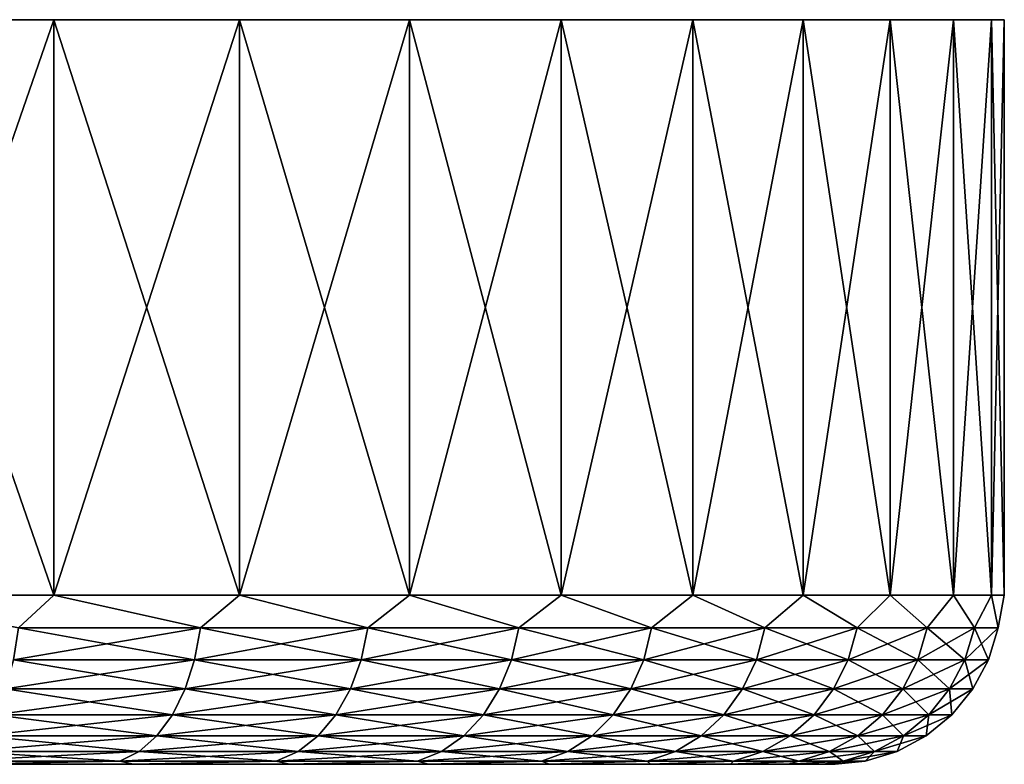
# Model space of a CAD drawing. Header units: metres. Extents: x -128 to 173, y -23 to 79.
# Tile 34 of 129: x -61 to -46, y 68 to 79. Entities that reach past the tile are written whole.
import ezdxf

# ---------------------------------------------------------------- set-up
doc = ezdxf.new("R2010")
doc.units = ezdxf.units.M
doc.layers.add('solid_ORA_153_SW0001', color=7, linetype='CONTINUOUS')

msp = doc.modelspace()

# ---------------------------------------------------------------- linework, layer by layer
at = {"layer": 'solid_ORA_153_SW0001'}
for points in [[(-63.483486, 70.300003, -27.029064), (-63.483467, 78.800003, -27.029057), (-60.539047, 78.800003, -25.401733)], [(-60.539036, 70.300003, -25.401724), (-63.483486, 70.300003, -27.029064), (-60.539047, 78.800003, -25.401733)], [(-63.483486, 70.300003, 27.029064), (-60.539036, 70.300003, 25.401724), (-63.483467, 78.800003, 27.029057)], [(-60.539047, 78.800003, 25.401733), (-60.539047, 78.800003, -25.401733), (-63.483467, 78.800003, -27.029057)], [(-63.483467, 78.800003, 27.029057), (-60.539047, 78.800003, 25.401733), (-63.483467, 78.800003, -27.029057)], [(-60.539036, 70.300003, 25.401724), (-60.539047, 78.800003, 25.401733), (-63.483467, 78.800003, 27.029057)], [(-57.79533, 78.800003, 23.454964), (-57.79533, 78.800003, -23.454964), (-60.539047, 78.800003, -25.401733)], [(-60.539036, 70.300003, -25.401724), (-60.539047, 78.800003, -25.401733), (-57.79533, 78.800003, -23.454964)], [(-60.539047, 78.800003, 25.401733), (-57.79533, 78.800003, 23.454964), (-60.539047, 78.800003, -25.401733)], [(-57.795303, 70.300003, 23.454943), (-57.79533, 78.800003, 23.454964), (-60.539047, 78.800003, 25.401733)], [(-60.539036, 70.300003, 25.401724), (-57.795303, 70.300003, 23.454943), (-60.539047, 78.800003, 25.401733)], [(-57.795303, 70.300003, -23.454943), (-60.539036, 70.300003, -25.401724), (-57.79533, 78.800003, -23.454964)], [(-55.28677, 78.800003, 21.213175), (-55.28677, 78.800003, -21.213175), (-57.79533, 78.800003, -23.454964)], [(-57.795303, 70.300003, -23.454943), (-57.79533, 78.800003, -23.454964), (-55.28677, 78.800003, -21.213175)], [(-57.79533, 78.800003, 23.454964), (-55.28677, 78.800003, 21.213175), (-57.79533, 78.800003, -23.454964)], [(-55.286797, 70.300003, 21.213202), (-55.28677, 78.800003, 21.213175), (-57.79533, 78.800003, 23.454964)], [(-57.795303, 70.300003, 23.454943), (-55.286797, 70.300003, 21.213202), (-57.79533, 78.800003, 23.454964)], [(-55.286797, 70.300003, -21.213202), (-57.795303, 70.300003, -23.454943), (-55.28677, 78.800003, -21.213175)], [(-55.286797, 70.300003, -21.213202), (-55.28677, 78.800003, -21.213175), (-53.044987, 78.800003, -18.704609)], [(-53.045055, 70.300003, -18.704693), (-55.286797, 70.300003, -21.213202), (-53.044987, 78.800003, -18.704609)], [(-55.286797, 70.300003, 21.213202), (-53.045055, 70.300003, 18.704693), (-55.28677, 78.800003, 21.213175)], [(-53.044987, 78.800003, 18.704609), (-53.044987, 78.800003, -18.704609), (-55.28677, 78.800003, -21.213175)], [(-55.28677, 78.800003, 21.213175), (-53.044987, 78.800003, 18.704609), (-55.28677, 78.800003, -21.213175)], [(-53.045055, 70.300003, 18.704693), (-53.044987, 78.800003, 18.704609), (-55.28677, 78.800003, 21.213175)], [(-53.045055, 70.300003, -18.704693), (-53.044987, 78.800003, -18.704609), (-51.098244, 78.800003, -15.960915)], [(-51.098274, 70.300003, -15.960961), (-53.045055, 70.300003, -18.704693), (-51.098244, 78.800003, -15.960915)], [(-53.045055, 70.300003, 18.704693), (-51.098274, 70.300003, 15.960961), (-53.044987, 78.800003, 18.704609)], [(-51.098244, 78.800003, 15.960915), (-51.098244, 78.800003, -15.960915), (-53.044987, 78.800003, -18.704609)], [(-53.044987, 78.800003, 18.704609), (-51.098244, 78.800003, 15.960915), (-53.044987, 78.800003, -18.704609)], [(-51.098274, 70.300003, 15.960961), (-51.098244, 78.800003, 15.960915), (-53.044987, 78.800003, 18.704609)], [(-51.098274, 70.300003, -15.960961), (-51.098244, 78.800003, -15.960915), (-49.470974, 78.800003, -13.016595)], [(-49.470932, 70.300003, -13.016511), (-51.098274, 70.300003, -15.960961), (-49.470974, 78.800003, -13.016595)], [(-51.098274, 70.300003, 15.960961), (-49.470932, 70.300003, 13.016511), (-51.098244, 78.800003, 15.960915)], [(-49.470974, 78.800003, 13.016595), (-49.470974, 78.800003, -13.016595), (-51.098244, 78.800003, -15.960915)], [(-51.098244, 78.800003, 15.960915), (-49.470974, 78.800003, 13.016595), (-51.098244, 78.800003, -15.960915)], [(-49.470932, 70.300003, 13.016511), (-49.470974, 78.800003, 13.016595), (-51.098244, 78.800003, 15.960915)], [(-48.183533, 78.800003, 9.908461), (-48.183533, 78.800003, -9.908461), (-49.470974, 78.800003, -13.016595)], [(-49.470932, 70.300003, -13.016511), (-49.470974, 78.800003, -13.016595), (-48.183533, 78.800003, -9.908461)], [(-49.470974, 78.800003, 13.016595), (-48.183533, 78.800003, 9.908461), (-49.470974, 78.800003, -13.016595)], [(-48.183498, 70.300003, 9.908371), (-48.183533, 78.800003, 9.908461), (-49.470974, 78.800003, 13.016595)], [(-49.470932, 70.300003, 13.016511), (-48.183498, 70.300003, 9.908371), (-49.470974, 78.800003, 13.016595)], [(-48.183498, 70.300003, -9.908371), (-49.470932, 70.300003, -13.016511), (-48.183533, 78.800003, -9.908461)], [(-47.252167, 78.800003, 6.675634), (-47.252167, 78.800003, -6.675634), (-48.183533, 78.800003, -9.908461)], [(-48.183498, 70.300003, -9.908371), (-48.183533, 78.800003, -9.908461), (-47.252167, 78.800003, -6.675634)], [(-48.183533, 78.800003, 9.908461), (-47.252167, 78.800003, 6.675634), (-48.183533, 78.800003, -9.908461)], [(-47.252163, 70.300003, 6.675627), (-47.252167, 78.800003, 6.675634), (-48.183533, 78.800003, 9.908461)], [(-48.183498, 70.300003, 9.908371), (-47.252163, 70.300003, 6.675627), (-48.183533, 78.800003, 9.908461)], [(-47.252163, 70.300003, -6.675627), (-48.183498, 70.300003, -9.908371), (-47.252167, 78.800003, -6.675634)], [(-46.688629, 78.800003, 3.358904), (-46.688629, 78.800003, -3.358904), (-47.252167, 78.800003, -6.675634)], [(-47.252163, 70.300003, -6.675627), (-47.252167, 78.800003, -6.675634), (-46.688629, 78.800003, -3.358904)], [(-47.252167, 78.800003, 6.675634), (-46.688629, 78.800003, 3.358904), (-47.252167, 78.800003, -6.675634)], [(-46.688633, 70.300003, 3.358934), (-46.688629, 78.800003, 3.358904), (-47.252167, 78.800003, 6.675634)], [(-47.252163, 70.300003, 6.675627), (-46.688633, 70.300003, 3.358934), (-47.252167, 78.800003, 6.675634)], [(-46.688633, 70.300003, -3.358934), (-47.252163, 70.300003, -6.675627), (-46.688629, 78.800003, -3.358904)], [(-46.688633, 70.300003, -3.358934), (-46.688629, 78.800003, -3.358904), (-46.5, 78.800003)], [(-46.5, 70.300003, 0), (-46.688633, 70.300003, -3.358934), (-46.5, 78.800003)], [(-46.688633, 70.300003, 3.358934), (-46.5, 70.300003, 0), (-46.688629, 78.800003, 3.358904)], [(-46.688629, 78.800003, 3.358904), (-46.5, 78.800003), (-46.688629, 78.800003, -3.358904)], [(-46.5, 70.300003, 0), (-46.5, 78.800003), (-46.688629, 78.800003, 3.358904)], [(-61.057854, 69.815163, -25.665045), (-63.483486, 70.300003, -27.029064), (-60.539036, 70.300003, -25.401724)], [(-61.057854, 69.815163, 25.665045), (-60.539036, 70.300003, 25.401724), (-63.483486, 70.300003, 27.029064)], [(-61.057854, 69.815163, -25.665045), (-60.539036, 70.300003, -25.401724), (-58.373497, 69.815163, -23.845007)], [(-58.373497, 69.815163, 23.845007), (-60.539036, 70.300003, 25.401724), (-61.057854, 69.815163, 25.665045)], [(-58.373497, 69.815163, -23.845007), (-60.539036, 70.300003, -25.401724), (-57.795303, 70.300003, -23.454943)], [(-58.373497, 69.815163, 23.845007), (-57.795303, 70.300003, 23.454943), (-60.539036, 70.300003, 25.401724)], [(-58.373497, 69.815163, -23.845007), (-57.795303, 70.300003, -23.454943), (-55.901657, 69.815163, -21.745407)], [(-55.901657, 69.815163, 21.745407), (-57.795303, 70.300003, 23.454943), (-58.373497, 69.815163, 23.845007)], [(-55.901657, 69.815163, -21.745407), (-57.795303, 70.300003, -23.454943), (-55.286797, 70.300003, -21.213202)], [(-55.901657, 69.815163, 21.745407), (-55.286797, 70.300003, 21.213202), (-57.795303, 70.300003, 23.454943)], [(-55.901657, 69.815163, -21.745407), (-55.286797, 70.300003, -21.213202), (-53.671314, 69.815163, -19.390862)], [(-53.671314, 69.815163, 19.390862), (-55.286797, 70.300003, 21.213202), (-55.901657, 69.815163, 21.745407)], [(-53.671314, 69.815163, -19.390862), (-55.286797, 70.300003, -21.213202), (-53.045055, 70.300003, -18.704693)], [(-53.671314, 69.815163, 19.390862), (-53.045055, 70.300003, 18.704693), (-55.286797, 70.300003, 21.213202)], [(-53.671314, 69.815163, -19.390862), (-53.045055, 70.300003, -18.704693), (-51.708614, 69.815163, -16.808975)], [(-51.708614, 69.815163, 16.808975), (-53.045055, 70.300003, 18.704693), (-53.671314, 69.815163, 19.390862)], [(-51.708614, 69.815163, -16.808975), (-53.045055, 70.300003, -18.704693), (-51.098274, 70.300003, -15.960961)], [(-51.708614, 69.815163, 16.808975), (-51.098274, 70.300003, 15.960961), (-53.045055, 70.300003, 18.704693)], [(-51.708614, 69.815163, -16.808975), (-51.098274, 70.300003, -15.960961), (-50.036575, 69.815163, -14.030021)], [(-50.036575, 69.815163, 14.030021), (-51.098274, 70.300003, 15.960961), (-51.708614, 69.815163, 16.808975)], [(-50.036575, 69.815163, -14.030021), (-51.098274, 70.300003, -15.960961), (-49.470932, 70.300003, -13.016511)], [(-50.036575, 69.815163, 14.030021), (-49.470932, 70.300003, 13.016511), (-51.098274, 70.300003, 15.960961)], [(-50.036575, 69.815163, -14.030021), (-49.470932, 70.300003, -13.016511), (-48.674789, 69.815163, -11.086576)], [(-48.674789, 69.815163, 11.086576), (-49.470932, 70.300003, 13.016511), (-50.036575, 69.815163, 14.030021)], [(-48.674789, 69.815163, -11.086576), (-49.470932, 70.300003, -13.016511), (-48.183498, 70.300003, -9.908371)], [(-48.674789, 69.815163, 11.086576), (-48.183498, 70.300003, 9.908371), (-49.470932, 70.300003, 13.016511)], [(-48.674789, 69.815163, -11.086576), (-48.183498, 70.300003, -9.908371), (-47.639233, 69.815163, -8.013152)], [(-47.639233, 69.815163, 8.013152), (-48.183498, 70.300003, 9.908371), (-48.674789, 69.815163, 11.086576)], [(-47.639233, 69.815163, -8.013152), (-48.183498, 70.300003, -9.908371), (-47.252163, 70.300003, -6.675627)], [(-47.639233, 69.815163, 8.013152), (-47.252163, 70.300003, 6.675627), (-48.183498, 70.300003, 9.908371)], [(-47.639233, 69.815163, -8.013152), (-47.252163, 70.300003, -6.675627), (-46.942043, 69.815163, -4.845781)], [(-46.942043, 69.815163, 4.845781), (-47.252163, 70.300003, 6.675627), (-47.639233, 69.815163, 8.013152)], [(-46.942043, 69.815163, -4.845781), (-47.252163, 70.300003, -6.675627), (-46.688633, 70.300003, -3.358934)], [(-46.942043, 69.815163, 4.845781), (-46.688633, 70.300003, 3.358934), (-47.252163, 70.300003, 6.675627)], [(-46.942043, 69.815163, -4.845781), (-46.688633, 70.300003, -3.358934), (-46.591393, 69.815163, -1.621598)], [(-46.591393, 69.815163, 1.621598), (-46.688633, 70.300003, 3.358934), (-46.942043, 69.815163, 4.845781)], [(-46.591393, 69.815163, -1.621598), (-46.688633, 70.300003, -3.358934), (-46.5, 70.300003, 0)], [(-46.591393, 69.815163, 1.621598), (-46.5, 70.300003, 0), (-46.688633, 70.300003, 3.358934)], [(-46.591393, 69.815163, -1.621598), (-46.5, 70.300003, 0), (-46.591393, 69.815163, 1.621598)], [(-61.057854, 69.815163, 25.665045), (-61.131012, 69.345558, 25.543459), (-58.45937, 69.345558, 23.732042)], [(-58.373497, 69.815163, -23.845007), (-58.45937, 69.345558, -23.732042), (-61.131012, 69.345558, -25.543459)], [(-61.057854, 69.815163, -25.665045), (-58.373497, 69.815163, -23.845007), (-61.131012, 69.345558, -25.543459)], [(-58.373497, 69.815163, 23.845007), (-61.057854, 69.815163, 25.665045), (-58.45937, 69.345558, 23.732042)], [(-58.373497, 69.815163, 23.845007), (-58.45937, 69.345558, 23.732042), (-55.999241, 69.345558, 21.642387)], [(-55.901657, 69.815163, -21.745407), (-55.999241, 69.345558, -21.642387), (-58.45937, 69.345558, -23.732042)], [(-58.373497, 69.815163, -23.845007), (-55.901657, 69.815163, -21.745407), (-58.45937, 69.345558, -23.732042)], [(-55.901657, 69.815163, 21.745407), (-58.373497, 69.815163, 23.845007), (-55.999241, 69.345558, 21.642387)], [(-55.901657, 69.815163, 21.745407), (-55.999241, 69.345558, 21.642387), (-53.779465, 69.345558, 19.298998)], [(-53.671314, 69.815163, -19.390862), (-53.779465, 69.345558, -19.298998), (-55.999241, 69.345558, -21.642387)], [(-55.901657, 69.815163, -21.745407), (-53.671314, 69.815163, -19.390862), (-55.999241, 69.345558, -21.642387)], [(-53.671314, 69.815163, 19.390862), (-55.901657, 69.815163, 21.745407), (-53.779465, 69.345558, 19.298998)], [(-53.671314, 69.815163, 19.390862), (-53.779465, 69.345558, 19.298998), (-51.826065, 69.345558, 16.729343)], [(-51.708614, 69.815163, -16.808975), (-51.826065, 69.345558, -16.729343), (-53.779465, 69.345558, -19.298998)], [(-53.671314, 69.815163, -19.390862), (-51.708614, 69.815163, -16.808975), (-53.779465, 69.345558, -19.298998)], [(-51.708614, 69.815163, 16.808975), (-53.671314, 69.815163, 19.390862), (-51.826065, 69.345558, 16.729343)], [(-51.708614, 69.815163, 16.808975), (-51.826065, 69.345558, 16.729343), (-50.161942, 69.345558, 13.963554)], [(-50.036575, 69.815163, -14.030021), (-50.161942, 69.345558, -13.963554), (-51.826065, 69.345558, -16.729343)], [(-51.708614, 69.815163, -16.808975), (-50.036575, 69.815163, -14.030021), (-51.826065, 69.345558, -16.729343)], [(-50.036575, 69.815163, 14.030021), (-51.708614, 69.815163, 16.808975), (-50.161942, 69.345558, 13.963554)], [(-50.036575, 69.815163, 14.030021), (-50.161942, 69.345558, 13.963554), (-48.806614, 69.345558, 11.034054)], [(-48.674789, 69.815163, -11.086576), (-48.806614, 69.345558, -11.034054), (-50.161942, 69.345558, -13.963554)], [(-50.036575, 69.815163, -14.030021), (-48.674789, 69.815163, -11.086576), (-50.161942, 69.345558, -13.963554)], [(-48.674789, 69.815163, 11.086576), (-50.036575, 69.815163, 14.030021), (-48.806614, 69.345558, 11.034054)], [(-48.674789, 69.815163, 11.086576), (-48.806614, 69.345558, 11.034054), (-47.775963, 69.345558, 7.97519)], [(-47.639233, 69.815163, -8.013152), (-47.775963, 69.345558, -7.97519), (-48.806614, 69.345558, -11.034054)], [(-48.674789, 69.815163, -11.086576), (-47.639233, 69.815163, -8.013152), (-48.806614, 69.345558, -11.034054)], [(-47.639233, 69.815163, 8.013152), (-48.674789, 69.815163, 11.086576), (-47.775963, 69.345558, 7.97519)], [(-47.639233, 69.815163, 8.013152), (-47.775963, 69.345558, 7.97519), (-47.082073, 69.345558, 4.822824)], [(-46.942043, 69.815163, -4.845781), (-47.082073, 69.345558, -4.822824), (-47.775963, 69.345558, -7.97519)], [(-47.639233, 69.815163, -8.013152), (-46.942043, 69.815163, -4.845781), (-47.775963, 69.345558, -7.97519)], [(-46.942043, 69.815163, 4.845781), (-47.639233, 69.815163, 8.013152), (-47.082073, 69.345558, 4.822824)], [(-46.942043, 69.815163, 4.845781), (-47.082073, 69.345558, 4.822824), (-46.733082, 69.345558, 1.613915)], [(-46.591393, 69.815163, -1.621598), (-46.733082, 69.345558, -1.613915), (-47.082073, 69.345558, -4.822824)], [(-46.942043, 69.815163, -4.845781), (-46.591393, 69.815163, -1.621598), (-47.082073, 69.345558, -4.822824)], [(-46.591393, 69.815163, 1.621598), (-46.942043, 69.815163, 4.845781), (-46.733082, 69.345558, 1.613915)], [(-46.591393, 69.815163, 1.621598), (-46.733082, 69.345558, 1.613915), (-46.733082, 69.345558, -1.613915)], [(-46.591393, 69.815163, -1.621598), (-46.591393, 69.815163, 1.621598), (-46.733082, 69.345558, -1.613915)], [(-61.131012, 69.345558, 25.543459), (-61.250038, 68.912704, 25.345633), (-58.599091, 68.912704, 23.548244)], [(-58.45937, 69.345558, -23.732042), (-58.599091, 68.912704, -23.548244), (-61.250038, 68.912704, -25.345633)], [(-61.131012, 69.345558, -25.543459), (-58.45937, 69.345558, -23.732042), (-61.250038, 68.912704, -25.345633)], [(-58.45937, 69.345558, 23.732042), (-61.131012, 69.345558, 25.543459), (-58.599091, 68.912704, 23.548244)], [(-58.45937, 69.345558, 23.732042), (-58.599091, 68.912704, 23.548244), (-56.158012, 68.912704, 21.474775)], [(-55.999241, 69.345558, -21.642387), (-56.158012, 68.912704, -21.474775), (-58.599091, 68.912704, -23.548244)], [(-58.45937, 69.345558, -23.732042), (-55.999241, 69.345558, -21.642387), (-58.599091, 68.912704, -23.548244)], [(-55.999241, 69.345558, 21.642387), (-58.45937, 69.345558, 23.732042), (-56.158012, 68.912704, 21.474775)], [(-55.999241, 69.345558, 21.642387), (-56.158012, 68.912704, 21.474775), (-53.955425, 68.912704, 19.149534)], [(-53.779465, 69.345558, -19.298998), (-53.955425, 68.912704, -19.149534), (-56.158012, 68.912704, -21.474775)], [(-55.999241, 69.345558, -21.642387), (-53.779465, 69.345558, -19.298998), (-56.158012, 68.912704, -21.474775)], [(-53.779465, 69.345558, 19.298998), (-55.999241, 69.345558, 21.642387), (-53.955425, 68.912704, 19.149534)], [(-53.779465, 69.345558, 19.298998), (-53.955425, 68.912704, 19.149534), (-52.017155, 68.912704, 16.599781)], [(-51.826065, 69.345558, -16.729343), (-52.017155, 68.912704, -16.599781), (-53.955425, 68.912704, -19.149534)], [(-53.779465, 69.345558, -19.298998), (-51.826065, 69.345558, -16.729343), (-53.955425, 68.912704, -19.149534)], [(-51.826065, 69.345558, 16.729343), (-53.779465, 69.345558, 19.298998), (-52.017155, 68.912704, 16.599781)], [(-51.826065, 69.345558, 16.729343), (-52.017155, 68.912704, 16.599781), (-50.365921, 68.912704, 13.855412)], [(-50.161942, 69.345558, -13.963554), (-50.365921, 68.912704, -13.855412), (-52.017155, 68.912704, -16.599781)], [(-51.826065, 69.345558, -16.729343), (-50.161942, 69.345558, -13.963554), (-52.017155, 68.912704, -16.599781)], [(-50.161942, 69.345558, 13.963554), (-51.826065, 69.345558, 16.729343), (-50.365921, 68.912704, 13.855412)], [(-50.161942, 69.345558, 13.963554), (-50.365921, 68.912704, 13.855412), (-49.021088, 68.912704, 10.9486)], [(-48.806614, 69.345558, -11.034054), (-49.021088, 68.912704, -10.9486), (-50.365921, 68.912704, -13.855412)], [(-50.161942, 69.345558, -13.963554), (-48.806614, 69.345558, -11.034054), (-50.365921, 68.912704, -13.855412)], [(-48.806614, 69.345558, 11.034054), (-50.161942, 69.345558, 13.963554), (-49.021088, 68.912704, 10.9486)], [(-48.806614, 69.345558, 11.034054), (-49.021088, 68.912704, 10.9486), (-47.998417, 68.912704, 7.913425)], [(-47.775963, 69.345558, -7.97519), (-47.998417, 68.912704, -7.913425), (-49.021088, 68.912704, -10.9486)], [(-48.806614, 69.345558, -11.034054), (-47.775963, 69.345558, -7.97519), (-49.021088, 68.912704, -10.9486)], [(-47.775963, 69.345558, 7.97519), (-48.806614, 69.345558, 11.034054), (-47.998417, 68.912704, 7.913425)], [(-47.775963, 69.345558, 7.97519), (-47.998417, 68.912704, 7.913425), (-47.309906, 68.912704, 4.785473)], [(-47.082073, 69.345558, -4.822824), (-47.309906, 68.912704, -4.785473), (-47.998417, 68.912704, -7.913425)], [(-47.775963, 69.345558, -7.97519), (-47.082073, 69.345558, -4.822824), (-47.998417, 68.912704, -7.913425)], [(-47.082073, 69.345558, 4.822824), (-47.775963, 69.345558, 7.97519), (-47.309906, 68.912704, 4.785473)], [(-47.082073, 69.345558, 4.822824), (-47.309906, 68.912704, 4.785473), (-46.963615, 68.912704, 1.601416)], [(-46.733082, 69.345558, -1.613915), (-46.963615, 68.912704, -1.601416), (-47.309906, 68.912704, -4.785473)], [(-47.082073, 69.345558, -4.822824), (-46.733082, 69.345558, -1.613915), (-47.309906, 68.912704, -4.785473)], [(-46.733082, 69.345558, 1.613915), (-47.082073, 69.345558, 4.822824), (-46.963615, 68.912704, 1.601416)], [(-46.733082, 69.345558, 1.613915), (-46.963615, 68.912704, 1.601416), (-46.963615, 68.912704, -1.601416)], [(-46.733082, 69.345558, -1.613915), (-46.733082, 69.345558, 1.613915), (-46.963615, 68.912704, -1.601416)], [(-61.250038, 68.912704, 25.345633), (-61.410355, 68.533272, 25.079187), (-58.787273, 68.533272, 23.300695)], [(-58.599091, 68.912704, -23.548244), (-58.787273, 68.533272, -23.300695), (-61.410355, 68.533272, -25.079187)], [(-61.250038, 68.912704, -25.345633), (-58.599091, 68.912704, -23.548244), (-61.410355, 68.533272, -25.079187)], [(-58.599091, 68.912704, 23.548244), (-61.250038, 68.912704, 25.345633), (-58.787273, 68.533272, 23.300695)], [(-58.599091, 68.912704, 23.548244), (-58.787273, 68.533272, 23.300695), (-56.371857, 68.533272, 21.249023)], [(-56.158012, 68.912704, -21.474775), (-56.371857, 68.533272, -21.249023), (-58.787273, 68.533272, -23.300695)], [(-58.599091, 68.912704, -23.548244), (-56.158012, 68.912704, -21.474775), (-58.787273, 68.533272, -23.300695)], [(-56.158012, 68.912704, 21.474775), (-58.599091, 68.912704, 23.548244), (-56.371857, 68.533272, 21.249023)], [(-56.158012, 68.912704, 21.474775), (-56.371857, 68.533272, 21.249023), (-54.192425, 68.533272, 18.948225)], [(-53.955425, 68.912704, -19.149534), (-54.192425, 68.533272, -18.948225), (-56.371857, 68.533272, -21.249023)], [(-56.158012, 68.912704, -21.474775), (-53.955425, 68.912704, -19.149534), (-56.371857, 68.533272, -21.249023)], [(-53.955425, 68.912704, 19.149534), (-56.158012, 68.912704, 21.474775), (-54.192425, 68.533272, 18.948225)], [(-53.955425, 68.912704, 19.149534), (-54.192425, 68.533272, 18.948225), (-52.274529, 68.533272, 16.425276)], [(-52.017155, 68.912704, -16.599781), (-52.274529, 68.533272, -16.425276), (-54.192425, 68.533272, -18.948225)], [(-53.955425, 68.912704, -19.149534), (-52.017155, 68.912704, -16.599781), (-54.192425, 68.533272, -18.948225)], [(-52.017155, 68.912704, 16.599781), (-53.955425, 68.912704, 19.149534), (-52.274529, 68.533272, 16.425276)], [(-52.017155, 68.912704, 16.599781), (-52.274529, 68.533272, 16.425276), (-50.640656, 68.533272, 13.709757)], [(-50.365921, 68.912704, -13.855412), (-50.640656, 68.533272, -13.709757), (-52.274529, 68.533272, -16.425276)], [(-52.017155, 68.912704, -16.599781), (-50.365921, 68.912704, -13.855412), (-52.274529, 68.533272, -16.425276)], [(-50.365921, 68.912704, 13.855412), (-52.017155, 68.912704, 16.599781), (-50.640656, 68.533272, 13.709757)], [(-50.365921, 68.912704, 13.855412), (-50.640656, 68.533272, 13.709757), (-49.309959, 68.533272, 10.833503)], [(-49.021088, 68.912704, -10.9486), (-49.309959, 68.533272, -10.833503), (-50.640656, 68.533272, -13.709757)], [(-50.365921, 68.912704, -13.855412), (-49.021088, 68.912704, -10.9486), (-50.640656, 68.533272, -13.709757)], [(-49.021088, 68.912704, 10.9486), (-50.365921, 68.912704, 13.855412), (-49.309959, 68.533272, 10.833503)], [(-49.021088, 68.912704, 10.9486), (-49.309959, 68.533272, 10.833503), (-48.298038, 68.533272, 7.830235)], [(-47.998417, 68.912704, -7.913425), (-48.298038, 68.533272, -7.830235), (-49.309959, 68.533272, -10.833503)], [(-49.021088, 68.912704, -10.9486), (-47.998417, 68.912704, -7.913425), (-49.309959, 68.533272, -10.833503)], [(-47.998417, 68.912704, 7.913425), (-49.021088, 68.912704, 10.9486), (-48.298038, 68.533272, 7.830235)], [(-47.998417, 68.912704, 7.913425), (-48.298038, 68.533272, 7.830235), (-47.616764, 68.533272, 4.735166)], [(-47.309906, 68.912704, -4.785473), (-47.616764, 68.533272, -4.735166), (-48.298038, 68.533272, -7.830235)], [(-47.998417, 68.912704, -7.913425), (-47.309906, 68.912704, -4.785473), (-48.298038, 68.533272, -7.830235)], [(-47.309906, 68.912704, 4.785473), (-47.998417, 68.912704, 7.913425), (-47.616764, 68.533272, 4.735166)], [(-47.309906, 68.912704, 4.785473), (-47.616764, 68.533272, 4.735166), (-47.274117, 68.533272, 1.584581)], [(-46.963615, 68.912704, -1.601416), (-47.274117, 68.533272, -1.584581), (-47.616764, 68.533272, -4.735166)], [(-47.309906, 68.912704, -4.785473), (-46.963615, 68.912704, -1.601416), (-47.616764, 68.533272, -4.735166)], [(-46.963615, 68.912704, 1.601416), (-47.309906, 68.912704, 4.785473), (-47.274117, 68.533272, 1.584581)], [(-46.963615, 68.912704, 1.601416), (-47.274117, 68.533272, 1.584581), (-47.274117, 68.533272, -1.584581)], [(-46.963615, 68.912704, -1.601416), (-46.963615, 68.912704, 1.601416), (-47.274117, 68.533272, -1.584581)], [(-61.410355, 68.533272, 25.079187), (-61.605782, 68.22187, 24.754383), (-59.016674, 68.22187, 22.998922)], [(-58.787273, 68.533272, -23.300695), (-59.016674, 68.22187, -22.998922), (-61.605782, 68.22187, -24.754383)], [(-61.410355, 68.533272, -25.079187), (-58.787273, 68.533272, -23.300695), (-61.605782, 68.22187, -24.754383)], [(-58.787273, 68.533272, 23.300695), (-61.410355, 68.533272, 25.079187), (-59.016674, 68.22187, 22.998922)], [(-58.787273, 68.533272, 23.300695), (-59.016674, 68.22187, 22.998922), (-56.632542, 68.22187, 20.973822)], [(-56.371857, 68.533272, -21.249023), (-56.632542, 68.22187, -20.973822), (-59.016674, 68.22187, -22.998922)], [(-58.787273, 68.533272, -23.300695), (-56.371857, 68.533272, -21.249023), (-59.016674, 68.22187, -22.998922)], [(-56.371857, 68.533272, 21.249023), (-58.787273, 68.533272, 23.300695), (-56.632542, 68.22187, 20.973822)], [(-56.371857, 68.533272, 21.249023), (-56.632542, 68.22187, 20.973822), (-54.481335, 68.22187, 18.702822)], [(-54.192425, 68.533272, -18.948225), (-54.481335, 68.22187, -18.702822), (-56.632542, 68.22187, -20.973822)], [(-56.371857, 68.533272, -21.249023), (-54.192425, 68.533272, -18.948225), (-56.632542, 68.22187, -20.973822)], [(-54.192425, 68.533272, 18.948225), (-56.371857, 68.533272, 21.249023), (-54.481335, 68.22187, 18.702822)], [(-54.192425, 68.533272, 18.948225), (-54.481335, 68.22187, 18.702822), (-52.58828, 68.22187, 16.212549)], [(-52.274529, 68.533272, -16.425276), (-52.58828, 68.22187, -16.212549), (-54.481335, 68.22187, -18.702822)], [(-54.192425, 68.533272, -18.948225), (-52.274529, 68.533272, -16.425276), (-54.481335, 68.22187, -18.702822)], [(-52.274529, 68.533272, 16.425276), (-54.192425, 68.533272, 18.948225), (-52.58828, 68.22187, 16.212549)], [(-52.274529, 68.533272, 16.425276), (-52.58828, 68.22187, 16.212549), (-50.975567, 68.22187, 13.532199)], [(-50.640656, 68.533272, -13.709757), (-50.975567, 68.22187, -13.532199), (-52.58828, 68.22187, -16.212549)], [(-52.274529, 68.533272, -16.425276), (-50.640656, 68.533272, -13.709757), (-52.58828, 68.22187, -16.212549)], [(-50.640656, 68.533272, 13.709757), (-52.274529, 68.533272, 16.425276), (-50.975567, 68.22187, 13.532199)], [(-50.640656, 68.533272, 13.709757), (-50.975567, 68.22187, 13.532199), (-49.662102, 68.22187, 10.693195)], [(-49.309959, 68.533272, -10.833503), (-49.662102, 68.22187, -10.693195), (-50.975567, 68.22187, -13.532199)], [(-50.640656, 68.533272, -13.709757), (-49.309959, 68.533272, -10.833503), (-50.975567, 68.22187, -13.532199)], [(-49.309959, 68.533272, 10.833503), (-50.640656, 68.533272, 13.709757), (-49.662102, 68.22187, 10.693195)], [(-49.309959, 68.533272, 10.833503), (-49.662102, 68.22187, 10.693195), (-48.663288, 68.22187, 7.728825)], [(-48.298038, 68.533272, -7.830235), (-48.663288, 68.22187, -7.728825), (-49.662102, 68.22187, -10.693195)], [(-49.309959, 68.533272, -10.833503), (-48.298038, 68.533272, -7.830235), (-49.662102, 68.22187, -10.693195)], [(-48.298038, 68.533272, 7.830235), (-49.309959, 68.533272, 10.833503), (-48.663288, 68.22187, 7.728825)], [(-48.298038, 68.533272, 7.830235), (-48.663288, 68.22187, 7.728825), (-47.990837, 68.22187, 4.67384)], [(-47.616764, 68.533272, -4.735166), (-47.990837, 68.22187, -4.67384), (-48.663288, 68.22187, -7.728825)], [(-48.298038, 68.533272, -7.830235), (-47.616764, 68.533272, -4.735166), (-48.663288, 68.22187, -7.728825)], [(-47.616764, 68.533272, 4.735166), (-48.298038, 68.533272, 7.830235), (-47.990837, 68.22187, 4.67384)], [(-47.616764, 68.533272, 4.735166), (-47.990837, 68.22187, 4.67384), (-47.652626, 68.22187, 1.564059)], [(-47.274117, 68.533272, -1.584581), (-47.652626, 68.22187, -1.564059), (-47.990837, 68.22187, -4.67384)], [(-47.616764, 68.533272, -4.735166), (-47.274117, 68.533272, -1.584581), (-47.990837, 68.22187, -4.67384)], [(-47.274117, 68.533272, 1.584581), (-47.652626, 68.22187, 1.564059), (-47.652626, 68.22187, -1.564059)], [(-47.274117, 68.533272, 1.584581), (-47.616764, 68.533272, 4.735166), (-47.652626, 68.22187, 1.564059)], [(-47.274117, 68.533272, -1.584581), (-47.274117, 68.533272, 1.584581), (-47.652626, 68.22187, -1.564059)], [(-61.605782, 68.22187, 24.754383), (-61.8288, 67.990486, 24.383724), (-59.278458, 67.990486, 22.654549)], [(-59.016674, 68.22187, -22.998922), (-59.278458, 67.990486, -22.654549), (-61.8288, 67.990486, -24.383724)], [(-61.605782, 68.22187, -24.754383), (-59.016674, 68.22187, -22.998922), (-61.8288, 67.990486, -24.383724)], [(-59.016674, 68.22187, 22.998922), (-61.605782, 68.22187, 24.754383), (-59.278458, 67.990486, 22.654549)], [(-59.016674, 68.22187, 22.998922), (-59.278458, 67.990486, 22.654549), (-56.930023, 67.990486, 20.659771)], [(-56.632542, 68.22187, -20.973822), (-56.930023, 67.990486, -20.659771), (-59.278458, 67.990486, -22.654549)], [(-59.016674, 68.22187, -22.998922), (-56.632542, 68.22187, -20.973822), (-59.278458, 67.990486, -22.654549)], [(-56.632542, 68.22187, 20.973822), (-59.016674, 68.22187, 22.998922), (-56.930023, 67.990486, 20.659771)], [(-56.632542, 68.22187, 20.973822), (-56.930023, 67.990486, 20.659771), (-54.811031, 67.990486, 18.422777)], [(-54.481335, 68.22187, -18.702822), (-54.811031, 67.990486, -18.422777), (-56.930023, 67.990486, -20.659771)], [(-56.632542, 68.22187, -20.973822), (-54.481335, 68.22187, -18.702822), (-56.930023, 67.990486, -20.659771)], [(-54.481335, 68.22187, 18.702822), (-56.632542, 68.22187, 20.973822), (-54.811031, 67.990486, 18.422777)], [(-54.481335, 68.22187, 18.702822), (-54.811031, 67.990486, 18.422777), (-52.94632, 67.990486, 15.969791)], [(-52.58828, 68.22187, -16.212549), (-52.94632, 67.990486, -15.969791), (-54.811031, 67.990486, -18.422777)], [(-54.481335, 68.22187, -18.702822), (-52.58828, 68.22187, -16.212549), (-54.811031, 67.990486, -18.422777)], [(-52.58828, 68.22187, 16.212549), (-54.481335, 68.22187, 18.702822), (-52.94632, 67.990486, 15.969791)], [(-52.58828, 68.22187, 16.212549), (-52.94632, 67.990486, 15.969791), (-51.357754, 67.990486, 13.329575)], [(-50.975567, 68.22187, -13.532199), (-51.357754, 67.990486, -13.329575), (-52.94632, 67.990486, -15.969791)], [(-52.58828, 68.22187, -16.212549), (-50.975567, 68.22187, -13.532199), (-52.94632, 67.990486, -15.969791)], [(-50.975567, 68.22187, 13.532199), (-52.58828, 68.22187, 16.212549), (-51.357754, 67.990486, 13.329575)], [(-50.975567, 68.22187, 13.532199), (-51.357754, 67.990486, 13.329575), (-50.063957, 67.990486, 10.533081)], [(-49.662102, 68.22187, -10.693195), (-50.063957, 67.990486, -10.533081), (-51.357754, 67.990486, -13.329575)], [(-50.975567, 68.22187, -13.532199), (-49.662102, 68.22187, -10.693195), (-51.357754, 67.990486, -13.329575)], [(-49.662102, 68.22187, 10.693195), (-50.975567, 68.22187, 13.532199), (-50.063957, 67.990486, 10.533081)], [(-49.662102, 68.22187, 10.693195), (-50.063957, 67.990486, 10.533081), (-49.080101, 67.990486, 7.613097)], [(-48.663288, 68.22187, -7.728825), (-49.080101, 67.990486, -7.613097), (-50.063957, 67.990486, -10.533081)], [(-49.662102, 68.22187, -10.693195), (-48.663288, 68.22187, -7.728825), (-50.063957, 67.990486, -10.533081)], [(-48.663288, 68.22187, 7.728825), (-49.662102, 68.22187, 10.693195), (-49.080101, 67.990486, 7.613097)], [(-48.663288, 68.22187, 7.728825), (-49.080101, 67.990486, 7.613097), (-48.417717, 67.990486, 4.603857)], [(-47.990837, 68.22187, -4.67384), (-48.417717, 67.990486, -4.603857), (-49.080101, 67.990486, -7.613097)], [(-48.663288, 68.22187, -7.728825), (-47.990837, 68.22187, -4.67384), (-49.080101, 67.990486, -7.613097)], [(-47.990837, 68.22187, 4.67384), (-48.663288, 68.22187, 7.728825), (-48.417717, 67.990486, 4.603857)], [(-47.990837, 68.22187, 4.67384), (-48.417717, 67.990486, 4.603857), (-48.084572, 67.990486, 1.54064)], [(-47.652626, 68.22187, -1.564059), (-48.084572, 67.990486, -1.54064), (-48.417717, 67.990486, -4.603857)], [(-47.990837, 68.22187, -4.67384), (-47.652626, 68.22187, -1.564059), (-48.417717, 67.990486, -4.603857)], [(-47.652626, 68.22187, 1.564059), (-48.084572, 67.990486, 1.54064), (-48.084572, 67.990486, -1.54064)], [(-47.652626, 68.22187, 1.564059), (-47.990837, 68.22187, 4.67384), (-48.084572, 67.990486, 1.54064)], [(-47.652626, 68.22187, -1.564059), (-47.652626, 68.22187, 1.564059), (-48.084572, 67.990486, -1.54064)], [(-61.8288, 67.990486, 24.383724), (-62.07082, 67.848038, 23.981483), (-59.56255, 67.848038, 22.280834)], [(-59.278458, 67.990486, -22.654549), (-59.56255, 67.848038, -22.280834), (-62.07082, 67.848038, -23.981483)], [(-61.8288, 67.990486, -24.383724), (-59.278458, 67.990486, -22.654549), (-62.07082, 67.848038, -23.981483)], [(-59.278458, 67.990486, 22.654549), (-61.8288, 67.990486, 24.383724), (-59.56255, 67.848038, 22.280834)], [(-59.278458, 67.990486, 22.654549), (-59.56255, 67.848038, 22.280834), (-57.252857, 67.848038, 20.318962)], [(-56.930023, 67.990486, -20.659771), (-57.252857, 67.848038, -20.318962), (-59.56255, 67.848038, -22.280834)], [(-59.278458, 67.990486, -22.654549), (-56.930023, 67.990486, -20.659771), (-59.56255, 67.848038, -22.280834)], [(-56.930023, 67.990486, 20.659771), (-59.278458, 67.990486, 22.654549), (-57.252857, 67.848038, 20.318962)], [(-56.930023, 67.990486, 20.659771), (-57.252857, 67.848038, 20.318962), (-55.168816, 67.848038, 18.11887)], [(-54.811031, 67.990486, -18.422777), (-55.168816, 67.848038, -18.11887), (-57.252857, 67.848038, -20.318962)], [(-56.930023, 67.990486, -20.659771), (-54.811031, 67.990486, -18.422777), (-57.252857, 67.848038, -20.318962)], [(-54.811031, 67.990486, 18.422777), (-56.930023, 67.990486, 20.659771), (-55.168816, 67.848038, 18.11887)], [(-54.811031, 67.990486, 18.422777), (-55.168816, 67.848038, 18.11887), (-53.334866, 67.848038, 15.706349)], [(-52.94632, 67.990486, -15.969791), (-53.334866, 67.848038, -15.706349), (-55.168816, 67.848038, -18.11887)], [(-54.811031, 67.990486, -18.422777), (-52.94632, 67.990486, -15.969791), (-55.168816, 67.848038, -18.11887)], [(-52.94632, 67.990486, 15.969791), (-54.811031, 67.990486, 18.422777), (-53.334866, 67.848038, 15.706349)], [(-52.94632, 67.990486, 15.969791), (-53.334866, 67.848038, 15.706349), (-51.772507, 67.848038, 13.109687)], [(-51.357754, 67.990486, -13.329575), (-51.772507, 67.848038, -13.109687), (-53.334866, 67.848038, -15.706349)], [(-52.94632, 67.990486, -15.969791), (-51.357754, 67.990486, -13.329575), (-53.334866, 67.848038, -15.706349)], [(-51.357754, 67.990486, 13.329575), (-52.94632, 67.990486, 15.969791), (-51.772507, 67.848038, 13.109687)], [(-51.357754, 67.990486, 13.329575), (-51.772507, 67.848038, 13.109687), (-50.500053, 67.848038, 10.359325)], [(-50.063957, 67.990486, -10.533081), (-50.500053, 67.848038, -10.359325), (-51.772507, 67.848038, -13.109687)], [(-51.357754, 67.990486, -13.329575), (-50.063957, 67.990486, -10.533081), (-51.772507, 67.848038, -13.109687)], [(-50.063957, 67.990486, 10.533081), (-51.357754, 67.990486, 13.329575), (-50.500053, 67.848038, 10.359325)], [(-50.063957, 67.990486, 10.533081), (-50.500053, 67.848038, 10.359325), (-49.532429, 67.848038, 7.48751)], [(-49.080101, 67.990486, -7.613097), (-49.532429, 67.848038, -7.48751), (-50.500053, 67.848038, -10.359325)], [(-50.063957, 67.990486, -10.533081), (-49.080101, 67.990486, -7.613097), (-50.500053, 67.848038, -10.359325)], [(-49.080101, 67.990486, 7.613097), (-50.063957, 67.990486, 10.533081), (-49.532429, 67.848038, 7.48751)], [(-49.080101, 67.990486, 7.613097), (-49.532429, 67.848038, 7.48751), (-48.88097, 67.848038, 4.52791)], [(-48.417717, 67.990486, -4.603857), (-48.88097, 67.848038, -4.52791), (-49.532429, 67.848038, -7.48751)], [(-49.080101, 67.990486, -7.613097), (-48.417717, 67.990486, -4.603857), (-49.532429, 67.848038, -7.48751)], [(-48.417717, 67.990486, 4.603857), (-49.080101, 67.990486, 7.613097), (-48.88097, 67.848038, 4.52791)], [(-48.417717, 67.990486, 4.603857), (-48.88097, 67.848038, 4.52791), (-48.553322, 67.848038, 1.515225)], [(-48.084572, 67.990486, -1.54064), (-48.553322, 67.848038, -1.515225), (-48.88097, 67.848038, -4.52791)], [(-48.417717, 67.990486, -4.603857), (-48.084572, 67.990486, -1.54064), (-48.88097, 67.848038, -4.52791)], [(-48.084572, 67.990486, 1.54064), (-48.553322, 67.848038, 1.515225), (-48.553322, 67.848038, -1.515225)], [(-48.084572, 67.990486, 1.54064), (-48.417717, 67.990486, 4.603857), (-48.553322, 67.848038, 1.515225)], [(-48.084572, 67.990486, -1.54064), (-48.084572, 67.990486, 1.54064), (-48.553322, 67.848038, -1.515225)], [(-59.56255, 67.848038, 22.280834), (-62.07082, 67.848038, 23.981483), (-61.876183, 67.800003, 23.289352)], [(-62.07082, 67.848038, -23.981483), (-59.56255, 67.848038, -22.280834), (-61.876209, 67.800003, -23.289368)], [(-59.56255, 67.848038, -22.280834), (-59.359898, 67.800003, -21.505043), (-61.876209, 67.800003, -23.289368)], [(-61.876209, 67.800003, -23.289368), (-59.359898, 67.800003, -21.505043), (-61.876183, 67.800003, 23.289352)], [(-59.56255, 67.848038, 22.280834), (-61.876183, 67.800003, 23.289352), (-59.359879, 67.800003, 21.505026)], [(-59.359898, 67.800003, -21.505043), (-59.359879, 67.800003, 21.505026), (-61.876183, 67.800003, 23.289352)], [(-57.252857, 67.848038, 20.318962), (-59.56255, 67.848038, 22.280834), (-59.359879, 67.800003, 21.505026)], [(-59.56255, 67.848038, -22.280834), (-57.252857, 67.848038, -20.318962), (-59.359898, 67.800003, -21.505043)], [(-57.252857, 67.848038, -20.318962), (-57.059212, 67.800003, -19.450081), (-59.359898, 67.800003, -21.505043)], [(-59.359898, 67.800003, -21.505043), (-57.059212, 67.800003, -19.450081), (-59.359879, 67.800003, 21.505026)], [(-57.252857, 67.848038, 20.318962), (-59.359879, 67.800003, 21.505026), (-57.059193, 67.800003, 19.450062)], [(-57.059212, 67.800003, -19.450081), (-57.059193, 67.800003, 19.450062), (-59.359879, 67.800003, 21.505026)], [(-55.168816, 67.848038, 18.11887), (-57.252857, 67.848038, 20.318962), (-57.059193, 67.800003, 19.450062)], [(-57.252857, 67.848038, -20.318962), (-55.168816, 67.848038, -18.11887), (-57.059212, 67.800003, -19.450081)], [(-55.168816, 67.848038, -18.11887), (-55.003132, 67.800003, -17.150354), (-57.059212, 67.800003, -19.450081)], [(-57.059212, 67.800003, -19.450081), (-55.003132, 67.800003, -17.150354), (-57.059193, 67.800003, 19.450062)], [(-55.168816, 67.848038, 18.11887), (-57.059193, 67.800003, 19.450062), (-55.003117, 67.800003, 17.150333)], [(-55.003132, 67.800003, -17.150354), (-55.003117, 67.800003, 17.150333), (-57.059193, 67.800003, 19.450062)], [(-53.334866, 67.848038, 15.706349), (-55.168816, 67.848038, 18.11887), (-55.003117, 67.800003, 17.150333)], [(-55.168816, 67.848038, -18.11887), (-53.334866, 67.848038, -15.706349), (-55.003132, 67.800003, -17.150354)], [(-53.334866, 67.848038, -15.706349), (-53.217575, 67.800003, -14.634841), (-55.003132, 67.800003, -17.150354)], [(-55.003132, 67.800003, -17.150354), (-53.217575, 67.800003, -14.634841), (-55.003117, 67.800003, 17.150333)], [(-53.334866, 67.848038, 15.706349), (-55.003117, 67.800003, 17.150333), (-53.21756, 67.800003, 14.634819)], [(-53.217575, 67.800003, -14.634841), (-53.21756, 67.800003, 14.634819), (-55.003117, 67.800003, 17.150333)], [(-51.772507, 67.848038, 13.109687), (-53.334866, 67.848038, 15.706349), (-53.21756, 67.800003, 14.634819)], [(-53.334866, 67.848038, -15.706349), (-51.772507, 67.848038, -13.109687), (-53.217575, 67.800003, -14.634841)], [(-51.772507, 67.848038, -13.109687), (-51.724976, 67.800003, -11.935166), (-53.217575, 67.800003, -14.634841)], [(-53.217575, 67.800003, -14.634841), (-51.724976, 67.800003, -11.935166), (-53.21756, 67.800003, 14.634819)], [(-51.772507, 67.848038, 13.109687), (-53.21756, 67.800003, 14.634819), (-51.724964, 67.800003, 11.935143)], [(-51.724976, 67.800003, -11.935166), (-51.724964, 67.800003, 11.935143), (-53.21756, 67.800003, 14.634819)], [(-50.500053, 67.848038, 10.359325), (-51.772507, 67.848038, 13.109687), (-51.724964, 67.800003, 11.935143)], [(-51.772507, 67.848038, -13.109687), (-50.500053, 67.848038, -10.359325), (-51.724976, 67.800003, -11.935166)], [(-50.500053, 67.848038, -10.359325), (-50.544132, 67.800003, -9.085314), (-51.724976, 67.800003, -11.935166)], [(-51.724976, 67.800003, -11.935166), (-50.544132, 67.800003, -9.085314), (-51.724964, 67.800003, 11.935143)], [(-50.500053, 67.848038, 10.359325), (-51.724964, 67.800003, 11.935143), (-50.544125, 67.800003, 9.085289)], [(-50.544132, 67.800003, -9.085314), (-50.544125, 67.800003, 9.085289), (-51.724964, 67.800003, 11.935143)], [(-49.532429, 67.848038, -7.48751), (-49.689896, 67.800003, -6.121142), (-50.544132, 67.800003, -9.085314)], [(-50.500053, 67.848038, -10.359325), (-49.532429, 67.848038, -7.48751), (-50.544132, 67.800003, -9.085314)], [(-50.544132, 67.800003, -9.085314), (-49.689896, 67.800003, -6.121142), (-50.544125, 67.800003, 9.085289)], [(-49.532429, 67.848038, 7.48751), (-50.544125, 67.800003, 9.085289), (-49.689892, 67.800003, 6.121117)], [(-49.532429, 67.848038, 7.48751), (-50.500053, 67.848038, 10.359325), (-50.544125, 67.800003, 9.085289)], [(-49.689896, 67.800003, -6.121142), (-49.689892, 67.800003, 6.121117), (-50.544125, 67.800003, 9.085289)], [(-48.88097, 67.848038, -4.52791), (-49.173019, 67.800003, -3.079952), (-49.689896, 67.800003, -6.121142)], [(-49.532429, 67.848038, -7.48751), (-48.88097, 67.848038, -4.52791), (-49.689896, 67.800003, -6.121142)], [(-49.689896, 67.800003, -6.121142), (-49.173019, 67.800003, -3.079952), (-49.689892, 67.800003, 6.121117)], [(-48.88097, 67.848038, 4.52791), (-49.689892, 67.800003, 6.121117), (-49.173016, 67.800003, 3.079926)], [(-48.88097, 67.848038, 4.52791), (-49.532429, 67.848038, 7.48751), (-49.689892, 67.800003, 6.121117)], [(-49.173019, 67.800003, -3.079952), (-49.173016, 67.800003, 3.079926), (-49.689892, 67.800003, 6.121117)], [(-48.553322, 67.848038, -1.515225), (-49, 67.800003, -0.000013), (-49.173019, 67.800003, -3.079952)], [(-48.88097, 67.848038, -4.52791), (-48.553322, 67.848038, -1.515225), (-49.173019, 67.800003, -3.079952)], [(-49.173019, 67.800003, -3.079952), (-49, 67.800003, -0.000013), (-49.173016, 67.800003, 3.079926)], [(-48.553322, 67.848038, 1.515225), (-49.173016, 67.800003, 3.079926), (-49, 67.800003, -0.000013)], [(-48.553322, 67.848038, 1.515225), (-48.88097, 67.848038, 4.52791), (-49.173016, 67.800003, 3.079926)], [(-48.553322, 67.848038, -1.515225), (-48.553322, 67.848038, 1.515225), (-49, 67.800003, -0.000013)]]:
    msp.add_3dface(points, dxfattribs=at)

doc.saveas('drawing.dxf')
